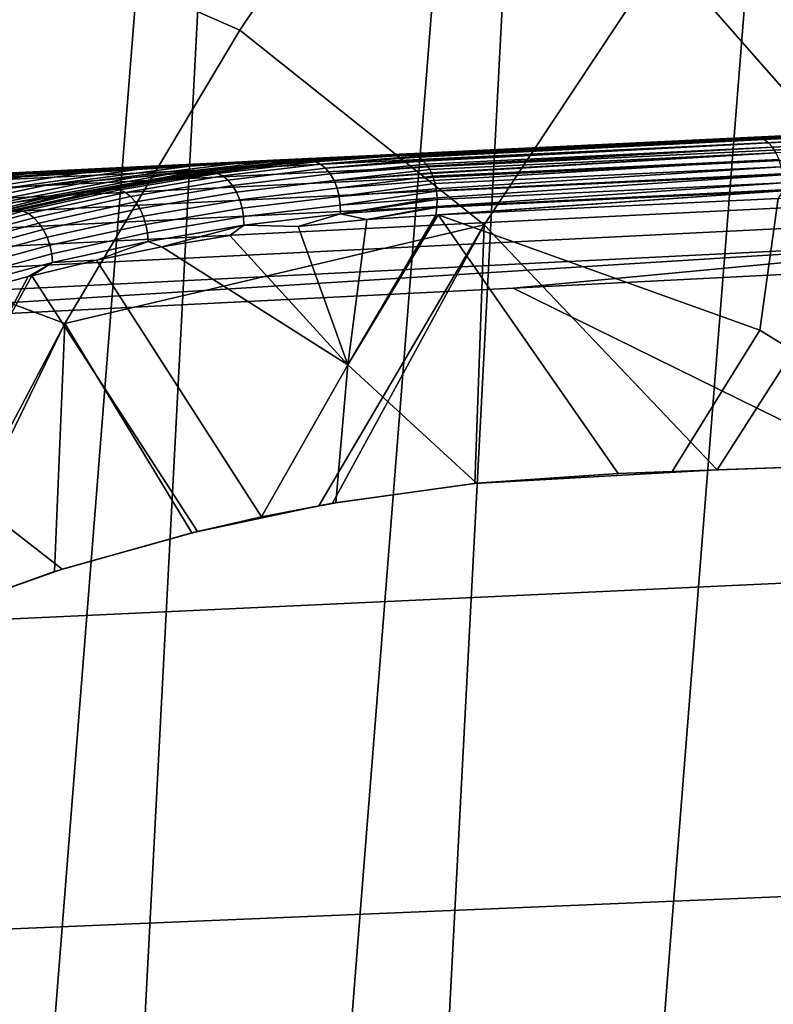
# Model space of a CAD drawing. Header units: metres. Extents: x -167 to 28, y -27 to 27.
# Tile 202 of 256: x -19.07 to -16.55, y 8.34 to 11.63. Entities that reach past the tile are written whole.
import ezdxf

# ---------------------------------------------------------------- set-up
doc = ezdxf.new("R2010")
doc.units = ezdxf.units.M
doc.layers.add('solid_12_065_021_XXX', color=7, linetype='CONTINUOUS')

msp = doc.modelspace()

# ---------------------------------------------------------------- linework, layer by layer
at = {"layer": 'solid_12_065_021_XXX'}
for points in [[(-16.960054, -20.48856, 0.2), (-13.526011, 22.901344, 0.2), (-12.287968, 23.588774, 0.2), (-15.845693, -21.362082, 0.2)], [(-18.026325, -19.556995, 0.2), (-14.725575, 22.149086, 0.2), (-13.526011, 22.901344, 0.2), (-16.960054, -20.48856, 0.2)], [(-19.041513, -18.570009, 0.2), (-15.883376, 21.334078, 0.2), (-14.725575, 22.149086, 0.2), (-18.026325, -19.556995, 0.2)], [(-19.041513, -18.570009, 0.2), (-16.99617, 20.458609, 0.2), (-15.883376, 21.334078, 0.2)], [(-20.00272, -17.530422, 0.2), (-18.060774, 19.525187, 0.2), (-16.99617, 20.458609, 0.2)], [(-19.041513, -18.570009, 0.2), (-20.00272, -17.530422, 0.2), (-16.99617, 20.458609, 0.2)], [(-20.9072, -16.441216, 0.2), (-19.07415, 18.536488, 0.2), (-18.060774, 19.525187, 0.2)], [(-20.00272, -17.530422, 0.2), (-20.9072, -16.441216, 0.2), (-18.060774, 19.525187, 0.2)], [(-19.240868, 11.990578, 134.024979), (-18.332067, 11.5925, 135.144974), (-17.697147, 12.540402, 135.144974), (-18.582012, 12.988214, 134.024979)], [(-16.174911, 11.005554, 137.229401), (-15.569145, 11.847013, 137.229401), (-16.267981, 12.724369, 136.214035), (-16.91589, 11.849448, 136.214035)], [(-17.697147, 12.540402, 135.144974), (-18.332067, 11.5925, 135.144974), (-17.516794, 10.941601, 136.214035), (-16.91589, 11.849448, 136.214035)], [(-19.846212, 10.959597, 134.024979), (-18.916265, 10.612522, 135.144974), (-18.332067, 11.5925, 135.144974), (-19.240868, 11.990578, 134.024979)], [(-16.738703, 10.123899, 137.231064), (-16.174911, 11.005554, 137.229401), (-16.91589, 11.849448, 136.214035), (-17.516794, 10.941601, 136.214035)], [(-18.332067, 11.5925, 135.144974), (-18.916265, 10.612522, 135.144974), (-17.516794, 10.941601, 136.214035)], [(-15.410023, 11.293054, 138.80806), (-16.613739, 11.235068, 138.007446), (-17.696491, 11.182495, 153.834595), (-15.763912, 11.275637, 153.297256)], [(-15.39472, 11.291383, 138.786026), (-16.597273, 11.233454, 137.986252), (-16.613739, 11.235068, 138.007446), (-15.410023, 11.293054, 138.80806)], [(-15.380611, 11.284905, 138.764069), (-16.582048, 11.22703, 137.965027), (-16.597273, 11.233454, 137.986252), (-15.39472, 11.291383, 138.786026)], [(-15.367185, 11.273876, 138.74353), (-16.567577, 11.216051, 137.945206), (-16.582048, 11.22703, 137.965027), (-15.380611, 11.284905, 138.764069)], [(-15.797849, 11.268797, 153.39801), (-15.763912, 11.275637, 153.297256), (-17.696491, 11.182495, 153.834595), (-22.247215, 10.957797, 155.186935)], [(-22.247215, 10.957797, 155.186935), (-22.22307, 10.942966, 155.271851), (-15.773906, 11.254478, 153.481476), (-15.797849, 11.268797, 153.39801)], [(-22.22307, 10.942966, 155.271851), (-22.199097, 10.917734, 155.354324), (-15.750124, 11.230097, 153.562637), (-15.773906, 11.254478, 153.481476)], [(-15.354871, 11.258649, 138.725113), (-16.554325, 11.20087, 137.927399), (-16.567577, 11.216051, 137.945206), (-15.367185, 11.273876, 138.74353)], [(-15.344067, 11.239715, 138.709366), (-16.542721, 11.181973, 137.912186), (-16.554325, 11.20087, 137.927399), (-15.354871, 11.258649, 138.725113)], [(-22.199097, 10.917734, 155.354324), (-22.175636, 10.882461, 155.433197), (-15.726831, 11.195989, 153.64035), (-15.750124, 11.230097, 153.562637)], [(-16.613739, 11.235068, 138.007446), (-17.773432, 11.179206, 137.146286), (-17.77722, 11.179008, 137.766418), (-17.696491, 11.182495, 153.834595)], [(-17.770679, 11.179272, 137.142746), (-17.773432, 11.179206, 137.146286), (-16.613739, 11.235068, 138.007446)], [(-16.597273, 11.233454, 137.986252), (-17.756849, 11.177597, 137.125198), (-17.770679, 11.179272, 137.142746), (-16.613739, 11.235068, 138.007446)], [(-17.755198, 11.177173, 137.123123), (-17.756849, 11.177597, 137.125198), (-16.597273, 11.233454, 137.986252)], [(-17.752712, 11.176441, 137.119995), (-17.755198, 11.177173, 137.123123), (-16.597273, 11.233454, 137.986252)], [(-16.582048, 11.22703, 137.965027), (-17.740547, 11.171226, 137.104797), (-17.752712, 11.176441, 137.119995), (-16.597273, 11.233454, 137.986252)], [(-17.737387, 11.169406, 137.100876), (-17.740547, 11.171226, 137.104797), (-16.582048, 11.22703, 137.965027)], [(-17.735254, 11.168063, 137.098236), (-17.737387, 11.169406, 137.100876), (-16.582048, 11.22703, 137.965027)], [(-16.567577, 11.216051, 137.945206), (-17.725069, 11.160295, 137.085709), (-17.735254, 11.168063, 137.098236), (-16.582048, 11.22703, 137.965027)], [(-17.720695, 11.156208, 137.080383), (-17.725069, 11.160295, 137.085709), (-16.567577, 11.216051, 137.945206)], [(-17.718964, 11.154454, 137.078278), (-17.720695, 11.156208, 137.080383), (-16.567577, 11.216051, 137.945206)], [(-16.554325, 11.20087, 137.927399), (-17.710915, 11.145157, 137.068573), (-17.718964, 11.154454, 137.078278), (-16.567577, 11.216051, 137.945206)], [(-22.405323, 10.955668, 150.46022), (-22.198256, 10.96553, 155.079895), (-17.696491, 11.182495, 153.834595), (-22.140503, 10.968434, 150.265121)], [(-22.247215, 10.957797, 155.186935), (-17.696491, 11.182495, 153.834595), (-22.198256, 10.96553, 155.079895)], [(-22.175636, 10.882461, 155.433197), (-22.153025, 10.837649, 155.507309), (-15.704347, 11.152623, 153.713562), (-15.726831, 11.195989, 153.64035)], [(-21.887709, 10.980621, 150.070679), (-22.140503, 10.968434, 150.265121), (-17.696491, 11.182495, 153.834595)], [(-21.6471, 10.992221, 149.876892), (-21.887709, 10.980621, 150.070679), (-17.696491, 11.182495, 153.834595)], [(-21.416, 11.003362, 149.682526), (-21.6471, 10.992221, 149.876892), (-17.696491, 11.182495, 153.834595)], [(-21.19475, 11.014029, 149.487747), (-21.416, 11.003362, 149.682526), (-17.696491, 11.182495, 153.834595)], [(-20.982384, 11.024267, 149.292465), (-21.19475, 11.014029, 149.487747), (-17.696491, 11.182495, 153.834595)], [(-20.778952, 11.034075, 149.096664), (-20.982384, 11.024267, 149.292465), (-17.696491, 11.182495, 153.834595)], [(-20.583757, 11.043486, 148.900238), (-20.778952, 11.034075, 149.096664), (-17.696491, 11.182495, 153.834595)], [(-20.396582, 11.05251, 148.703125), (-20.583757, 11.043486, 148.900238), (-17.696491, 11.182495, 153.834595)], [(-20.21723, 11.061158, 148.505402), (-20.396582, 11.05251, 148.703125), (-17.696491, 11.182495, 153.834595)], [(-20.045401, 11.069444, 148.307098), (-20.21723, 11.061158, 148.505402), (-17.696491, 11.182495, 153.834595)], [(-19.881075, 11.077367, 148.108261), (-20.045401, 11.069444, 148.307098), (-17.696491, 11.182495, 153.834595)], [(-19.723915, 11.084946, 147.909027), (-19.881075, 11.077367, 148.108261), (-17.696491, 11.182495, 153.834595)], [(-19.573965, 11.092176, 147.709381), (-19.723915, 11.084946, 147.909027), (-17.696491, 11.182495, 153.834595)], [(-19.430923, 11.099074, 147.509521), (-19.573965, 11.092176, 147.709381), (-17.696491, 11.182495, 153.834595)], [(-19.294825, 11.105638, 147.309402), (-19.430923, 11.099074, 147.509521), (-17.696491, 11.182495, 153.834595)], [(-19.165424, 11.111878, 147.109268), (-19.294825, 11.105638, 147.309402), (-17.696491, 11.182495, 153.834595)], [(-19.042721, 11.117796, 146.909088), (-19.165424, 11.111878, 147.109268), (-17.696491, 11.182495, 153.834595)], [(-18.92654, 11.1234, 146.709015), (-19.042721, 11.117796, 146.909088), (-17.696491, 11.182495, 153.834595)], [(-18.816799, 11.128693, 146.509155), (-18.92654, 11.1234, 146.709015), (-17.696491, 11.182495, 153.834595)], [(-18.730083, 11.132875, 146.342514), (-18.816799, 11.128693, 146.509155), (-17.696491, 11.182495, 153.834595)], [(-18.713423, 11.133679, 146.309555), (-18.730083, 11.132875, 146.342514), (-17.696491, 11.182495, 153.834595)], [(-18.616241, 11.138368, 146.110367), (-18.713423, 11.133679, 146.309555), (-17.696491, 11.182495, 153.834595)], [(-18.525259, 11.142756, 145.911575), (-18.616241, 11.138368, 146.110367), (-17.696491, 11.182495, 153.834595)], [(-18.440258, 11.146858, 145.713379), (-18.525259, 11.142756, 145.911575), (-17.696491, 11.182495, 153.834595)], [(-18.361267, 11.150669, 145.515747), (-18.440258, 11.146858, 145.713379), (-17.696491, 11.182495, 153.834595)], [(-18.288076, 11.154202, 145.318848), (-18.361267, 11.150669, 145.515747), (-17.696491, 11.182495, 153.834595)], [(-18.220703, 11.157453, 145.122665), (-18.288076, 11.154202, 145.318848), (-17.696491, 11.182495, 153.834595)], [(-18.238897, 11.141419, 137.763489), (-18.265324, 11.13977, 140.308853), (-17.795828, 11.178055, 140.001541), (-17.77722, 11.179008, 137.766418)], [(-18.238897, 11.141419, 137.763489), (-17.77722, 11.179008, 137.766418), (-17.773432, 11.179206, 137.146286), (-18.008757, 11.163862, 136.965759)], [(-18.158962, 11.160433, 144.927338), (-18.220703, 11.157453, 145.122665), (-17.696491, 11.182495, 153.834595)], [(-18.102814, 11.163143, 144.732834), (-18.158962, 11.160433, 144.927338), (-17.696491, 11.182495, 153.834595)], [(-18.05217, 11.165588, 144.539307), (-18.102814, 11.163143, 144.732834), (-17.696491, 11.182495, 153.834595)], [(-18.098484, 11.155628, 136.885941), (-17.773432, 11.179206, 137.146286), (-17.770679, 11.179272, 137.142746)], [(-18.098484, 11.155628, 136.885941), (-17.770679, 11.179272, 137.142746), (-17.756849, 11.177597, 137.125198), (-18.080435, 11.152804, 136.863251)], [(-18.098484, 11.155628, 136.885941), (-18.008757, 11.163862, 136.965759), (-17.773432, 11.179206, 137.146286)], [(-18.006937, 11.167773, 144.346909), (-18.05217, 11.165588, 144.539307), (-17.696491, 11.182495, 153.834595)], [(-17.932451, 11.171372, 143.965759), (-18.006937, 11.167773, 144.346909), (-17.696491, 11.182495, 153.834595)], [(-17.878687, 11.173972, 143.590118), (-17.932451, 11.171372, 143.965759), (-17.696491, 11.182495, 153.834595)], [(-17.8449, 11.17561, 143.220535), (-17.878687, 11.173972, 143.590118), (-17.696491, 11.182495, 153.834595)], [(-17.830439, 11.176315, 142.857635), (-17.8449, 11.17561, 143.220535), (-17.696491, 11.182495, 153.834595)], [(-17.799042, 11.177893, 140.313675), (-17.830439, 11.176315, 142.857635), (-17.696491, 11.182495, 153.834595)], [(-17.795828, 11.178055, 140.001541), (-17.799042, 11.177893, 140.313675), (-17.696491, 11.182495, 153.834595)], [(-17.77722, 11.179008, 137.766418), (-17.795828, 11.178055, 140.001541), (-17.696491, 11.182495, 153.834595)], [(-17.705769, 11.138091, 137.062439), (-17.710915, 11.145157, 137.068573), (-16.554325, 11.20087, 137.927399)], [(-17.704456, 11.136127, 137.060883), (-17.705769, 11.138091, 137.062439), (-16.554325, 11.20087, 137.927399)], [(-16.542721, 11.181973, 137.912186), (-17.698536, 11.126298, 137.05394), (-17.704456, 11.136127, 137.060883), (-16.554325, 11.20087, 137.927399)], [(-17.693186, 11.115757, 137.04776), (-17.698536, 11.126298, 137.05394), (-16.542721, 11.181973, 137.912186)], [(-17.69228, 11.113775, 137.046722), (-17.693186, 11.115757, 137.04776), (-16.542721, 11.181973, 137.912186)], [(-16.533133, 11.159969, 137.900055), (-17.688334, 11.104324, 137.042267), (-17.69228, 11.113775, 137.046722), (-16.542721, 11.181973, 137.912186)], [(-22.153025, 10.837649, 155.507309), (-22.131584, 10.783937, 155.575638), (-15.682982, 11.100597, 153.78125), (-15.704347, 11.152623, 153.713562)], [(-18.499273, 11.13801, 145.061188), (-18.3367, 11.148003, 144.719528), (-18.820375, 11.088997, 144.589478), (-18.967825, 11.076242, 144.913101)], [(-18.675905, 11.126836, 145.391602), (-18.86384, 11.114688, 145.711273), (-18.440258, 11.146858, 145.713379), (-18.361267, 11.150669, 145.515747)], [(-18.86384, 11.114688, 145.711273), (-18.525259, 11.142756, 145.911575), (-18.440258, 11.146858, 145.713379)], [(-18.3367, 11.148003, 144.719528), (-18.191488, 11.156622, 144.366394), (-18.688704, 11.10043, 144.256699), (-18.820375, 11.088997, 144.589478)], [(-18.191488, 11.156622, 144.366394), (-18.067484, 11.163698, 144.00209), (-18.576193, 11.110212, 143.915085), (-18.688704, 11.10043, 144.256699)], [(-18.675905, 11.126836, 145.391602), (-18.288076, 11.154202, 145.318848), (-18.220703, 11.157453, 145.122665), (-18.499273, 11.13801, 145.061188)], [(-18.675905, 11.126836, 145.391602), (-18.361267, 11.150669, 145.515747), (-18.288076, 11.154202, 145.318848)], [(-18.067484, 11.163698, 144.00209), (-17.968912, 11.169092, 143.627686), (-18.486568, 11.11802, 143.565475), (-18.576193, 11.110212, 143.915085)], [(-18.3367, 11.148003, 144.719528), (-18.499273, 11.13801, 145.061188), (-18.220703, 11.157453, 145.122665), (-18.158962, 11.160433, 144.927338)], [(-17.968912, 11.169092, 143.627686), (-17.900129, 11.172743, 143.245071), (-18.423691, 11.123589, 143.209534), (-18.486568, 11.11802, 143.565475)], [(-18.098484, 11.155628, 136.885941), (-18.425415, 11.116295, 136.629913), (-18.243082, 11.140575, 136.78624)], [(-18.080435, 11.152804, 136.863251), (-18.407288, 11.113481, 136.607285), (-18.425415, 11.116295, 136.629913), (-18.098484, 11.155628, 136.885941)], [(-17.900129, 11.172743, 143.245071), (-17.865431, 11.174541, 142.857147), (-18.329386, 11.134339, 142.850571), (-18.423691, 11.123589, 143.209534)], [(-18.062733, 11.144444, 136.841675), (-18.389341, 11.10515, 136.585907), (-18.407288, 11.113481, 136.607285), (-18.080435, 11.152804, 136.863251)], [(-18.191488, 11.156622, 144.366394), (-18.3367, 11.148003, 144.719528), (-18.102814, 11.163143, 144.732834), (-18.05217, 11.165588, 144.539307)], [(-18.3367, 11.148003, 144.719528), (-18.158962, 11.160433, 144.927338), (-18.102814, 11.163143, 144.732834)], [(-18.265324, 11.13977, 140.308853), (-18.329386, 11.134339, 142.850571), (-17.865431, 11.174541, 142.857147), (-17.799042, 11.177893, 140.313675)], [(-18.265324, 11.13977, 140.308853), (-17.799042, 11.177893, 140.313675), (-17.795828, 11.178055, 140.001541)], [(-18.098484, 11.155628, 136.885941), (-18.243082, 11.140575, 136.78624), (-18.238897, 11.141419, 137.763489), (-18.008757, 11.163862, 136.965759)], [(-18.191488, 11.156622, 144.366394), (-18.006937, 11.167773, 144.346909), (-17.932451, 11.171372, 143.965759), (-18.067484, 11.163698, 144.00209)], [(-18.191488, 11.156622, 144.366394), (-18.05217, 11.165588, 144.539307), (-18.006937, 11.167773, 144.346909)], [(-18.080435, 11.152804, 136.863251), (-17.756849, 11.177597, 137.125198), (-17.755198, 11.177173, 137.123123)], [(-18.080435, 11.152804, 136.863251), (-17.755198, 11.177173, 137.123123), (-17.752712, 11.176441, 137.119995)], [(-18.080435, 11.152804, 136.863251), (-17.752712, 11.176441, 137.119995), (-17.740547, 11.171226, 137.104797), (-18.062733, 11.144444, 136.841675)], [(-18.067484, 11.163698, 144.00209), (-17.932451, 11.171372, 143.965759), (-17.878687, 11.173972, 143.590118), (-17.968912, 11.169092, 143.627686)], [(-18.062733, 11.144444, 136.841675), (-17.740547, 11.171226, 137.104797), (-17.737387, 11.169406, 137.100876)], [(-18.062733, 11.144444, 136.841675), (-17.737387, 11.169406, 137.100876), (-17.735254, 11.168063, 137.098236)], [(-18.062733, 11.144444, 136.841675), (-17.735254, 11.168063, 137.098236), (-17.725069, 11.160295, 137.085709), (-18.046041, 11.130866, 136.822037)], [(-18.046041, 11.130866, 136.822037), (-17.725069, 11.160295, 137.085709), (-17.720695, 11.156208, 137.080383)], [(-18.046041, 11.130866, 136.822037), (-17.720695, 11.156208, 137.080383), (-17.718964, 11.154454, 137.078278)], [(-18.046041, 11.130866, 136.822037), (-17.718964, 11.154454, 137.078278), (-17.710915, 11.145157, 137.068573), (-18.030994, 11.112578, 136.805069)], [(-17.968912, 11.169092, 143.627686), (-17.878687, 11.173972, 143.590118), (-17.8449, 11.17561, 143.220535), (-17.900129, 11.172743, 143.245071)], [(-17.865431, 11.174541, 142.857147), (-17.900129, 11.172743, 143.245071), (-17.8449, 11.17561, 143.220535), (-17.830439, 11.176315, 142.857635)], [(-17.865431, 11.174541, 142.857147), (-17.830439, 11.176315, 142.857635), (-17.799042, 11.177893, 140.313675)], [(-17.683437, 11.090072, 137.036896), (-17.688334, 11.104324, 137.042267), (-16.533133, 11.159969, 137.900055)], [(-16.525873, 11.135566, 137.891403), (-17.680634, 11.079942, 137.033936), (-17.683437, 11.090072, 137.036896), (-16.533133, 11.159969, 137.900055)], [(-19.060827, 11.101799, 146.020981), (-18.86384, 11.114688, 145.711273), (-19.298983, 11.048034, 145.533966), (-19.478336, 11.033187, 145.832214)], [(-19.179951, 11.11032, 146.937637), (-18.952337, 11.121931, 146.644974), (-19.265167, 11.088374, 146.321548), (-19.475569, 11.074602, 146.6138)], [(-18.86384, 11.114688, 145.711273), (-18.675905, 11.126836, 145.391602), (-19.128162, 11.062486, 145.227783), (-19.298983, 11.048034, 145.533966)], [(-19.060827, 11.101799, 146.020981), (-19.265167, 11.088374, 146.321548), (-18.730083, 11.132875, 146.342514), (-18.713423, 11.133679, 146.309555)], [(-19.265167, 11.088374, 146.321548), (-18.952337, 11.121931, 146.644974), (-18.816799, 11.128693, 146.509155), (-18.730083, 11.132875, 146.342514)], [(-18.952337, 11.121931, 146.644974), (-19.179951, 11.11032, 146.937637), (-19.042721, 11.117796, 146.909088), (-18.92654, 11.1234, 146.709015)], [(-19.179951, 11.11032, 146.937637), (-19.165424, 11.111878, 147.109268), (-19.042721, 11.117796, 146.909088)], [(-18.675905, 11.126836, 145.391602), (-18.499273, 11.13801, 145.061188), (-18.967825, 11.076242, 144.913101), (-19.128162, 11.062486, 145.227783)], [(-18.576193, 11.110212, 143.915085), (-18.486568, 11.11802, 143.565475), (-18.999304, 11.027896, 143.506943), (-19.080244, 11.018209, 143.833328)], [(-18.86384, 11.114688, 145.711273), (-19.060827, 11.101799, 146.020981), (-18.616241, 11.138368, 146.110367), (-18.525259, 11.142756, 145.911575)], [(-19.060827, 11.101799, 146.020981), (-18.713423, 11.133679, 146.309555), (-18.616241, 11.138368, 146.110367)], [(-18.486568, 11.11802, 143.565475), (-18.423691, 11.123589, 143.209534), (-18.942171, 11.035035, 143.175919), (-18.999304, 11.027896, 143.506943)], [(-18.952337, 11.121931, 146.644974), (-18.92654, 11.1234, 146.709015), (-18.816799, 11.128693, 146.509155)], [(-18.423691, 11.123589, 143.209534), (-18.391373, 11.126602, 142.849701), (-18.824055, 11.056793, 142.843552), (-18.942171, 11.035035, 143.175919)], [(-18.265324, 11.13977, 140.308853), (-18.729727, 11.070265, 140.30394), (-18.824055, 11.056793, 142.843552), (-18.391373, 11.126602, 142.849701)], [(-18.425415, 11.116295, 136.629913), (-18.750977, 11.061237, 136.375092), (-18.47621, 11.109405, 136.607574)], [(-18.407288, 11.113481, 136.607285), (-18.732773, 11.058436, 136.352524), (-18.750977, 11.061237, 136.375092), (-18.425415, 11.116295, 136.629913)], [(-18.389341, 11.10515, 136.585907), (-18.714584, 11.050147, 136.331329), (-18.732773, 11.058436, 136.352524), (-18.407288, 11.113481, 136.607285)], [(-18.265324, 11.13977, 140.308853), (-18.238897, 11.141419, 137.763489), (-18.700066, 11.072829, 137.760422), (-18.729727, 11.070265, 140.30394)], [(-18.243082, 11.140575, 136.78624), (-18.47621, 11.109405, 136.607574), (-18.700066, 11.072829, 137.760422), (-18.238897, 11.141419, 137.763489)], [(-18.425415, 11.116295, 136.629913), (-18.47621, 11.109405, 136.607574), (-18.243082, 11.140575, 136.78624)], [(-18.329386, 11.134339, 142.850571), (-18.391373, 11.126602, 142.849701), (-18.423691, 11.123589, 143.209534)], [(-18.265324, 11.13977, 140.308853), (-18.391373, 11.126602, 142.849701), (-18.329386, 11.134339, 142.850571)], [(-18.046041, 11.130866, 136.822037), (-18.372252, 11.091619, 136.566574), (-18.389341, 11.10515, 136.585907), (-18.062733, 11.144444, 136.841675)], [(-18.030994, 11.112578, 136.805069), (-18.356663, 11.073397, 136.550034), (-18.372252, 11.091619, 136.566574), (-18.046041, 11.130866, 136.822037)], [(-18.030994, 11.112578, 136.805069), (-17.710915, 11.145157, 137.068573), (-17.705769, 11.138091, 137.062439)], [(-18.030994, 11.112578, 136.805069), (-17.705769, 11.138091, 137.062439), (-17.704456, 11.136127, 137.060883)], [(-18.030994, 11.112578, 136.805069), (-17.704456, 11.136127, 137.060883), (-17.698536, 11.126298, 137.05394), (-18.018156, 11.090273, 136.791412)], [(-18.018156, 11.090273, 136.791412), (-17.698536, 11.126298, 137.05394), (-17.693186, 11.115757, 137.04776)], [(-18.018156, 11.090273, 136.791412), (-17.693186, 11.115757, 137.04776), (-17.69228, 11.113775, 137.046722)], [(-18.018156, 11.090273, 136.791412), (-17.69228, 11.113775, 137.046722), (-17.688334, 11.104324, 137.042267), (-18.008013, 11.064791, 136.781601)], [(-17.676899, 11.062034, 137.030273), (-17.680634, 11.079942, 137.033936), (-16.525873, 11.135566, 137.891403)], [(-16.521173, 11.109546, 137.886505), (-17.675686, 11.053934, 137.029221), (-17.676899, 11.062034, 137.030273), (-16.525873, 11.135566, 137.891403)], [(-22.131584, 10.783937, 155.575638), (-22.111616, 10.722089, 155.637192), (-15.66303, 11.040628, 153.842499), (-15.682982, 11.100597, 153.78125)], [(-19.265167, 11.088374, 146.321548), (-19.060827, 11.101799, 146.020981), (-19.478336, 11.033187, 145.832214), (-19.664764, 11.018191, 146.12326)], [(-18.967825, 11.076242, 144.913101), (-18.820375, 11.088997, 144.589478), (-19.300182, 10.99298, 144.467377), (-19.432991, 10.978375, 144.774078)], [(-18.820375, 11.088997, 144.589478), (-18.688704, 11.10043, 144.256699), (-19.181622, 11.006412, 144.153717), (-19.300182, 10.99298, 144.467377)], [(-18.688704, 11.10043, 144.256699), (-18.576193, 11.110212, 143.915085), (-19.080244, 11.018209, 143.833328), (-19.181622, 11.006412, 144.153717)], [(-18.750977, 11.061237, 136.375092), (-18.707613, 11.070469, 136.430359), (-18.47621, 11.109405, 136.607574)], [(-18.372252, 11.091619, 136.566574), (-18.697096, 11.036683, 136.312317), (-18.714584, 11.050147, 136.331329), (-18.389341, 11.10515, 136.585907)], [(-18.47621, 11.109405, 136.607574), (-18.707613, 11.070469, 136.430359), (-18.700066, 11.072829, 137.760422)], [(-18.356663, 11.073397, 136.550034), (-18.680967, 11.018553, 136.296188), (-18.697096, 11.036683, 136.312317), (-18.372252, 11.091619, 136.566574)], [(-18.018156, 11.090273, 136.791412), (-18.343164, 11.051171, 136.536896), (-18.356663, 11.073397, 136.550034), (-18.030994, 11.112578, 136.805069)], [(-18.008013, 11.064791, 136.781601), (-18.332266, 11.02578, 136.527664), (-18.343164, 11.051171, 136.536896), (-18.018156, 11.090273, 136.791412)], [(-18.008013, 11.064791, 136.781601), (-17.688334, 11.104324, 137.042267), (-17.683437, 11.090072, 137.036896)], [(-18.008013, 11.064791, 136.781601), (-17.683437, 11.090072, 137.036896), (-17.680634, 11.079942, 137.033936), (-18.000944, 11.037093, 136.77597)], [(-17.673826, 11.032728, 137.028152), (-17.675686, 11.053934, 137.029221), (-16.521173, 11.109546, 137.886505)], [(-16.519972, 11.056029, 137.888458), (-17.674582, 11.000412, 137.031097), (-17.674335, 11.003293, 137.030609), (-16.519184, 11.082747, 137.885513)], [(-17.674335, 11.003293, 137.030609), (-17.673647, 11.027137, 137.028259), (-16.519184, 11.082747, 137.885513)], [(-16.519184, 11.082747, 137.885513), (-17.673647, 11.027137, 137.028259), (-17.673826, 11.032728, 137.028152), (-16.521173, 11.109546, 137.886505)], [(-19.128162, 11.062486, 145.227783), (-18.967825, 11.076242, 144.913101), (-19.432991, 10.978375, 144.774078), (-19.577553, 10.963019, 145.073959)], [(-18.729727, 11.070265, 140.30394), (-19.188423, 10.969777, 140.299072), (-19.311913, 10.944076, 142.836594), (-18.912201, 11.039136, 142.8423)], [(-18.729727, 11.070265, 140.30394), (-18.700066, 11.072829, 137.760422), (-19.155643, 10.97369, 137.757401), (-19.188423, 10.969777, 140.299072)], [(-18.707613, 11.070469, 136.430359), (-18.936953, 11.02389, 136.254761), (-19.155643, 10.97369, 137.757401), (-18.700066, 11.072829, 137.760422)], [(-18.750977, 11.061237, 136.375092), (-19.074739, 10.990375, 136.121902), (-18.936953, 11.02389, 136.254761)], [(-18.732773, 11.058436, 136.352524), (-19.056461, 10.98759, 136.09938), (-19.074739, 10.990375, 136.121902), (-18.750977, 11.061237, 136.375092)], [(-18.714584, 11.050147, 136.331329), (-19.038033, 10.979353, 136.078384), (-19.056461, 10.98759, 136.09938), (-18.732773, 11.058436, 136.352524)], [(-18.697096, 11.036683, 136.312317), (-19.020147, 10.965977, 136.059677), (-19.038033, 10.979353, 136.078384), (-18.714584, 11.050147, 136.331329)], [(-18.824055, 11.056793, 142.843552), (-18.912201, 11.039136, 142.8423), (-18.942171, 11.035035, 143.175919)], [(-18.750977, 11.061237, 136.375092), (-18.936953, 11.02389, 136.254761), (-18.707613, 11.070469, 136.430359)], [(-18.729727, 11.070265, 140.30394), (-18.912201, 11.039136, 142.8423), (-18.824055, 11.056793, 142.843552)], [(-18.343164, 11.051171, 136.536896), (-18.666809, 10.996438, 136.283569), (-18.680967, 11.018553, 136.296188), (-18.356663, 11.073397, 136.550034)], [(-18.332266, 11.02578, 136.527664), (-18.655153, 10.971175, 136.274933), (-18.666809, 10.996438, 136.283569), (-18.343164, 11.051171, 136.536896)], [(-18.000944, 11.037093, 136.77597), (-18.324377, 10.998181, 136.52269), (-18.332266, 11.02578, 136.527664), (-18.008013, 11.064791, 136.781601)], [(-18.000944, 11.037093, 136.77597), (-17.680634, 11.079942, 137.033936), (-17.676899, 11.062034, 137.030273)], [(-18.000944, 11.037093, 136.77597), (-17.676899, 11.062034, 137.030273), (-17.675686, 11.053934, 137.029221), (-17.997221, 11.008224, 136.774765)], [(-17.997221, 11.008224, 136.774765), (-17.675686, 11.053934, 137.029221), (-17.673826, 11.032728, 137.028152)], [(-16.519972, 11.056029, 137.888458), (-17.670801, 10.975236, 137.043518), (-17.67841, 10.97487, 137.037567)], [(-16.519972, 11.056029, 137.888458), (-17.67841, 10.97487, 137.037567), (-17.674582, 11.000412, 137.031097)], [(-16.519972, 11.056029, 137.888458), (-16.535795, 11.029964, 137.886459), (-17.670801, 10.975236, 137.043518)], [(-22.111616, 10.722089, 155.637192), (-22.09341, 10.652987, 155.691116), (-15.644766, 10.97354, 153.896454), (-15.66303, 11.040628, 153.842499)], [(-19.080244, 11.018209, 143.833328), (-18.999304, 11.027896, 143.506943), (-19.504194, 10.899233, 143.452393), (-19.576771, 10.888214, 143.757294)], [(-18.999304, 11.027896, 143.506943), (-18.942171, 11.035035, 143.175919), (-19.45262, 10.907586, 143.144394), (-19.504194, 10.899233, 143.452393)], [(-18.942171, 11.035035, 143.175919), (-18.912201, 11.039136, 142.8423), (-19.311913, 10.944076, 142.836594), (-19.45262, 10.907586, 143.144394)], [(-19.074739, 10.990375, 136.121902), (-19.163765, 10.969846, 136.081299), (-19.155643, 10.97369, 137.757401), (-18.936953, 11.02389, 136.254761)], [(-18.680967, 11.018553, 136.296188), (-19.003481, 10.947964, 136.043976), (-19.020147, 10.965977, 136.059677), (-18.697096, 11.036683, 136.312317)], [(-18.666809, 10.996438, 136.283569), (-18.988659, 10.925994, 136.031876), (-19.003481, 10.947964, 136.043976), (-18.680967, 11.018553, 136.296188)], [(-18.324377, 10.998181, 136.52269), (-18.646439, 10.943716, 136.270599), (-18.655153, 10.971175, 136.274933), (-18.332266, 11.02578, 136.527664)], [(-17.997221, 11.008224, 136.774765), (-18.319794, 10.969417, 136.522141), (-18.324377, 10.998181, 136.52269), (-18.000944, 11.037093, 136.77597)], [(-17.996981, 10.979275, 136.778015), (-17.997221, 11.008224, 136.774765), (-17.673826, 11.032728, 137.028152)], [(-17.996981, 10.979275, 136.778015), (-17.673826, 11.032728, 137.028152), (-17.673647, 11.027137, 137.028259)], [(-17.996981, 10.979275, 136.778015), (-17.673647, 11.027137, 137.028259), (-17.674335, 11.003293, 137.030609)], [(-17.670801, 10.975236, 137.043518), (-16.535795, 11.029964, 137.886459), (-16.596043, 10.590572, 138.050888)], [(-15.888649, 10.154264, 138.739761), (-16.596043, 10.590572, 138.050888), (-16.535795, 11.029964, 137.886459), (-16.290501, 11.041845, 138.057129)], [(-19.056461, 10.98759, 136.09938), (-19.377941, 10.900849, 135.848297), (-19.396288, 10.903616, 135.870758), (-19.074739, 10.990375, 136.121902)], [(-19.038033, 10.979353, 136.078384), (-19.359274, 10.892677, 135.827484), (-19.377941, 10.900849, 135.848297), (-19.056461, 10.98759, 136.09938)], [(-18.655153, 10.971175, 136.274933), (-18.976244, 10.900897, 136.023834), (-18.988659, 10.925994, 136.031876), (-18.666809, 10.996438, 136.283569)], [(-18.319794, 10.969417, 136.522141), (-18.640997, 10.915096, 136.270737), (-18.646439, 10.943716, 136.270599), (-18.324377, 10.998181, 136.52269)], [(-17.996981, 10.979275, 136.778015), (-18.318693, 10.94057, 136.526062), (-18.319794, 10.969417, 136.522141), (-17.997221, 11.008224, 136.774765)], [(-17.996981, 10.979275, 136.778015), (-17.674335, 11.003293, 137.030609), (-17.908991, 10.959771, 136.856934)], [(-17.674582, 11.000412, 137.031097), (-17.908991, 10.959771, 136.856934), (-17.674335, 11.003293, 137.030609)], [(-17.674582, 11.000412, 137.031097), (-17.67841, 10.97487, 137.037567), (-17.908991, 10.959771, 136.856934)], [(-15.352525, 10.173444, 138.194473), (-16.174911, 11.005554, 137.229401), (-16.738703, 10.123899, 137.231064)], [(-22.09341, 10.652987, 155.691116), (-22.077223, 10.577615, 155.736618), (-15.628441, 10.900259, 153.942383), (-15.644766, 10.97354, 153.896454)], [(-20.396368, 9.898136, 134.024979), (-19.448845, 9.603836, 135.143967), (-18.916265, 10.612522, 135.144974), (-19.846212, 10.959597, 134.024979)], [(-19.020147, 10.965977, 136.059677), (-19.340992, 10.879407, 135.809082), (-19.359274, 10.892677, 135.827484), (-19.038033, 10.979353, 136.078384)], [(-19.003481, 10.947964, 136.043976), (-19.323784, 10.86154, 135.793808), (-19.340992, 10.879407, 135.809082), (-19.020147, 10.965977, 136.059677)], [(-18.646439, 10.943716, 136.270599), (-18.966703, 10.873619, 136.020142), (-18.976244, 10.900897, 136.023834), (-18.655153, 10.971175, 136.274933)], [(-18.318693, 10.94057, 136.526062), (-18.63903, 10.886395, 136.27533), (-18.640997, 10.915096, 136.270737), (-18.319794, 10.969417, 136.522141)], [(-17.996981, 10.979275, 136.778015), (-18.138308, 10.93695, 136.677292), (-18.318693, 10.94057, 136.526062)], [(-17.996981, 10.979275, 136.778015), (-17.908991, 10.959771, 136.856934), (-18.138308, 10.93695, 136.677292)], [(-18.138308, 10.93695, 136.677292), (-17.908991, 10.959771, 136.856934), (-17.972403, 10.474136, 137.043472)], [(-17.542896, 10.079021, 137.570969), (-17.972403, 10.474136, 137.043472), (-17.670801, 10.975236, 137.043518), (-17.069311, 10.112064, 137.91893)], [(-17.67841, 10.97487, 137.037567), (-17.670801, 10.975236, 137.043518), (-17.972403, 10.474136, 137.043472)], [(-17.908991, 10.959771, 136.856934), (-17.67841, 10.97487, 137.037567), (-17.972403, 10.474136, 137.043472)], [(-16.596043, 10.590572, 138.050888), (-16.889505, 10.118491, 138.049927), (-17.069311, 10.112064, 137.91893), (-17.670801, 10.975236, 137.043518)], [(-18.988659, 10.925994, 136.031876), (-19.3083, 10.83975, 135.782227), (-19.323784, 10.86154, 135.793808), (-19.003481, 10.947964, 136.043976)], [(-18.976244, 10.900897, 136.023834), (-19.295124, 10.814858, 135.77478), (-19.3083, 10.83975, 135.782227), (-18.988659, 10.925994, 136.031876)], [(-18.640997, 10.915096, 136.270737), (-18.960398, 10.845189, 136.02095), (-18.966703, 10.873619, 136.020142), (-18.646439, 10.943716, 136.270599)], [(-18.492882, 9.913571, 135.886093), (-18.069218, 10.004087, 136.213531), (-17.516794, 10.941601, 136.214035), (-18.916265, 10.612522, 135.144974)], [(-18.318693, 10.94057, 136.526062), (-18.59289, 10.86809, 136.321396), (-18.63903, 10.886395, 136.27533)], [(-18.318693, 10.94057, 136.526062), (-18.366493, 10.906325, 136.498611), (-18.59289, 10.86809, 136.321396)], [(-18.318693, 10.94057, 136.526062), (-18.138308, 10.93695, 136.677292), (-17.972403, 10.474136, 137.043472), (-18.366493, 10.906325, 136.498611)], [(-17.516794, 10.941601, 136.214035), (-18.069218, 10.004087, 136.213531), (-18.023443, 10.012237, 136.248856)], [(-17.516794, 10.941601, 136.214035), (-18.023443, 10.012237, 136.248856), (-17.547483, 10.078595, 136.61528)], [(-16.738703, 10.123899, 137.231064), (-17.516794, 10.941601, 136.214035), (-17.547483, 10.078595, 136.61528)], [(-22.077223, 10.577615, 155.736618), (-21.987984, 10.500821, 155.752213), (-15.628441, 10.900259, 153.942383)], [(-15.628441, 10.900259, 153.942383), (-21.987984, 10.500821, 155.752213), (-17.419968, 10.730708, 154.483643)], [(-18.966703, 10.873619, 136.020142), (-19.284752, 10.787805, 135.771729), (-19.295124, 10.814858, 135.77478), (-18.976244, 10.900897, 136.023834)], [(-18.63903, 10.886395, 136.27533), (-18.957561, 10.816679, 136.02623), (-18.960398, 10.845189, 136.02095), (-18.640997, 10.915096, 136.270737)], [(-18.63903, 10.886395, 136.27533), (-18.811403, 10.823611, 136.150467), (-18.957561, 10.816679, 136.02623)], [(-18.63903, 10.886395, 136.27533), (-18.59289, 10.86809, 136.321396), (-18.811403, 10.823611, 136.150467)], [(-18.59289, 10.86809, 136.321396), (-18.366493, 10.906325, 136.498611), (-17.972403, 10.474136, 137.043472)], [(-15.628441, 10.900259, 153.942383), (-17.419968, 10.730708, 154.483643), (-15.55714, 10.824642, 153.963669)], [(-18.960398, 10.845189, 136.02095), (-19.277575, 10.759609, 135.773224), (-19.284752, 10.787805, 135.771729), (-18.966703, 10.873619, 136.020142)], [(-18.59289, 10.86809, 136.321396), (-17.972403, 10.474136, 137.043472), (-18.260397, 9.96653, 137.042114), (-18.811403, 10.823611, 136.150467)], [(-18.957561, 10.816679, 136.02623), (-19.273865, 10.731336, 135.77919), (-19.277575, 10.759609, 135.773224), (-18.960398, 10.845189, 136.02095)], [(-18.474068, 9.918052, 136.884338), (-19.027493, 10.772205, 135.981552), (-18.811403, 10.823611, 136.150467), (-18.260397, 9.96653, 137.042114)], [(-18.957561, 10.816679, 136.02623), (-18.811403, 10.823611, 136.150467), (-19.027493, 10.772205, 135.981552)], [(-15.512235, 9.791866, 154.388382), (-15.55714, 10.824642, 153.963669), (-17.419968, 10.730708, 154.483643)], [(-19.273865, 10.731336, 135.77919), (-18.957561, 10.816679, 136.02623), (-19.039072, 10.769238, 135.972504), (-19.258163, 10.708951, 135.801407)], [(-18.957561, 10.816679, 136.02623), (-19.027493, 10.772205, 135.981552), (-19.039072, 10.769238, 135.972504)], [(-18.925362, 9.792056, 136.550613), (-19.371405, 10.139994, 135.981903), (-19.027493, 10.772205, 135.981552), (-18.474068, 9.918052, 136.884338)], [(-19.039072, 10.769238, 135.972504), (-19.027493, 10.772205, 135.981552), (-19.371405, 10.139994, 135.981903)], [(-19.258163, 10.708951, 135.801407), (-19.039072, 10.769238, 135.972504), (-19.371405, 10.139994, 135.981903)], [(-17.419968, 10.730708, 154.483643), (-21.987984, 10.500821, 155.752213), (-21.969212, 9.492973, 156.149994), (-15.512235, 9.791866, 154.388382)], [(-18.916265, 10.612522, 135.144974), (-19.448845, 9.603836, 135.143967), (-19.395773, 9.625103, 135.185272)], [(-18.916265, 10.612522, 135.144974), (-19.395773, 9.625103, 135.185272), (-18.951427, 9.783939, 135.530594)], [(-18.916265, 10.612522, 135.144974), (-18.951427, 9.783939, 135.530594), (-18.492882, 9.913571, 135.886093)], [(-15.888649, 10.154264, 138.739761), (-16.889505, 10.118491, 138.049927), (-16.596043, 10.590572, 138.050888)], [(-18.012373, 10.014073, 137.225159), (-18.260397, 9.96653, 137.042114), (-17.972403, 10.474136, 137.043472)], [(-17.542896, 10.079021, 137.570969), (-18.012373, 10.014073, 137.225159), (-17.972403, 10.474136, 137.043472)], [(-15.352525, 10.173444, 138.194473), (-16.738703, 10.123899, 137.231064), (-15.881176, 10.154548, 137.841827)], [(-18.925362, 9.792056, 136.550613), (-19.363008, 9.637775, 136.2267), (-19.371405, 10.139994, 135.981903)], [(-16.889505, 10.118491, 138.049927), (-15.888649, 10.154264, 138.739761), (-15.881176, 10.154548, 137.841827), (-16.738703, 10.123899, 137.231064)], [(-16.738703, 10.123899, 137.231064), (-17.547483, 10.078595, 136.61528), (-17.069799, 10.112064, 136.981583)], [(-17.542896, 10.079021, 137.570969), (-17.069311, 10.112064, 137.91893), (-17.069799, 10.112064, 136.981583), (-17.547483, 10.078595, 136.61528)], [(-17.069311, 10.112064, 137.91893), (-16.889505, 10.118491, 138.049927), (-16.738703, 10.123899, 137.231064), (-17.069799, 10.112064, 136.981583)], [(-17.542896, 10.079021, 137.570969), (-17.547483, 10.078595, 136.61528), (-18.023443, 10.012237, 136.248856), (-18.012373, 10.014073, 137.225159)], [(-18.474068, 9.918052, 136.884338), (-18.260397, 9.96653, 137.042114), (-18.069218, 10.004087, 136.213531), (-18.492882, 9.913571, 135.886093)], [(-18.260397, 9.96653, 137.042114), (-18.012373, 10.014073, 137.225159), (-18.023443, 10.012237, 136.248856), (-18.069218, 10.004087, 136.213531)], [(-19.363008, 9.637775, 136.2267), (-18.925362, 9.792056, 136.550613), (-18.492882, 9.913571, 135.886093), (-18.951427, 9.783939, 135.530594)], [(-18.474068, 9.918052, 136.884338), (-18.492882, 9.913571, 135.886093), (-18.925362, 9.792056, 136.550613)], [(-15.512235, 9.791866, 154.388382), (-21.969212, 9.492973, 156.149994), (-21.884615, 8.474296, 156.488937), (-15.42038, 8.745305, 154.756088)], [(-19.363008, 9.637775, 136.2267), (-18.951427, 9.783939, 135.530594), (-19.395773, 9.625103, 135.185272)], [(-15.42038, 8.745305, 154.756088), (-21.884615, 8.474296, 156.488937), (-21.809637, 7.443006, 156.7892), (-15.338956, 7.684256, 155.081985)]]:
    msp.add_3dface(points, dxfattribs=at)

doc.saveas('drawing.dxf')
